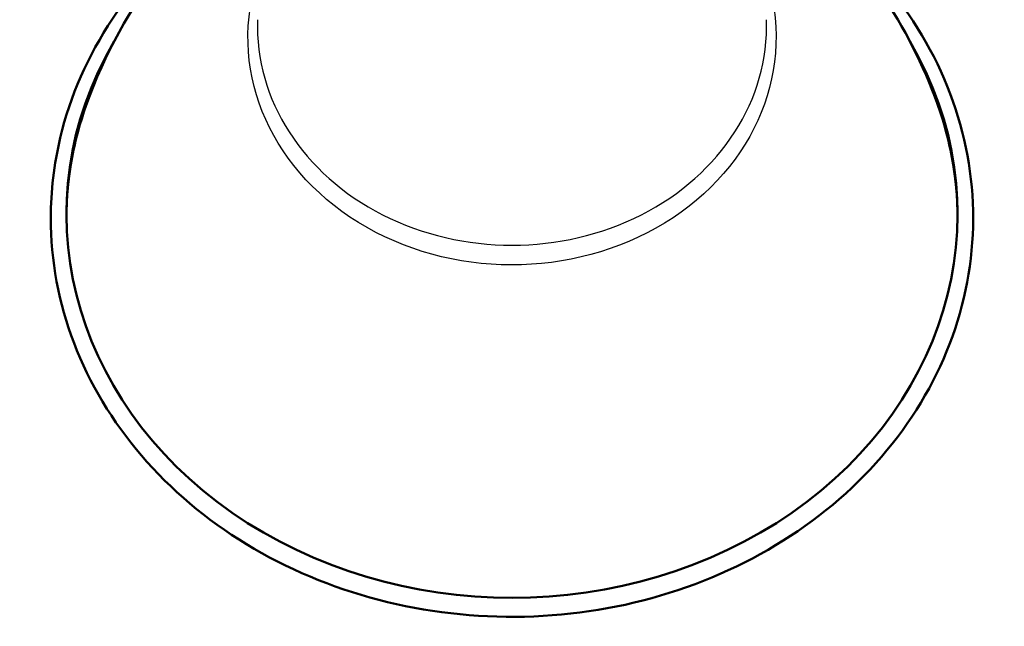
# Model space of a CAD drawing. Header units: millimetres. Extents: x 196 to 2279, y -1387 to 2348.
# Tile 56 of 82: x 196 to 669, y 1003 to 1295. Entities that reach past the tile are written whole.
import ezdxf

# ---------------------------------------------------------------- set-up
doc = ezdxf.new("R2010")
doc.units = ezdxf.units.MM
doc.header["$LTSCALE"] = 0.75
doc.layers.add('Visible', color=7, linetype='Continuous', lineweight=50)
doc.layers.add('Visible Narrow', color=7, linetype='Continuous', lineweight=25)

msp = doc.modelspace()

# ---------------------------------------------------------------- linework, layer by layer
at = {"layer": 'Visible', "extrusion": (2.77556e-17, 0.508477, 0.861076)}
msp.add_arc((-432.43, -749.27, 1093.88), 214.21, 333.2431, 206.7569, dxfattribs=at)
at = {"layer": 'Visible', "extrusion": (-5.61773e-14, 0.508477, 0.861076)}
msp.add_arc((-432.43, -749.27, 1090.04), 214.25, 340.9001, 358.6366, dxfattribs=at)
at = {"layer": 'Visible', "extrusion": (-3.1428e-14, 0.508477, 0.861076)}
msp.add_arc((-432.43, -749.27, 1090.04), 214.25, 181.3634, 199.0999, dxfattribs=at)
at = {"layer": 'Visible', "extrusion": (-3.99542e-14, 0.508477, 0.861076)}
msp.add_arc((-432.43, -749.27, 1090.04), 214.21, 342.8979, 359.6668, dxfattribs=at)
at = {"layer": 'Visible', "extrusion": (2.70704e-15, 0.508477, 0.861076)}
msp.add_arc((-432.43, -749.27, 1090.04), 214.21, 180.3332, 197.1021, dxfattribs=at)
at = {"layer": 'Visible'}
for points, knots in [([(565.74, 1356.06, 548.49), (581.68, 1342.95, 545.03), (596.97, 1326.66, 541.06), (620.87, 1291.25, 533.22), (630.17, 1273.26, 529.47), (637.17, 1253.68, 525.59)], [2.3334996, 2.3334996, 2.3334996, 2.3334996, 2.6150129, 2.6150129, 2.843105, 2.843105, 2.843105, 2.843105]), ([(210.67, 1199.44, 557.62), (210.67, 1179.07, 569.31), (214.47, 1158.7, 580.99), (229.24, 1120.01, 603.21), (240.23, 1101.7, 613.75), (268.34, 1068.93, 632.63), (285.47, 1054.49, 640.96), (324.14, 1030.97, 654.56), (345.69, 1021.91, 659.81), (391.03, 1010.09, 666.65), (414.8, 1007.34, 668.25), (462.17, 1008.46, 667.6), (485.75, 1012.33, 665.36), (530.31, 1026.29, 657.27), (551.29, 1036.37, 651.43), (588.49, 1061.77, 636.76), (604.72, 1077.06, 627.94), (630.74, 1111.27, 608.24), (640.55, 1130.18, 597.37), (652.75, 1169.66, 574.7), (655.18, 1190.22, 562.91), (652.43, 1230.92, 539.56), (647.28, 1251.06, 528.01), (629.93, 1288.94, 506.24), (617.71, 1306.68, 496.03), (596.77, 1328.34, 483.54), (590.5, 1334.06, 480.23), (583.85, 1339.43, 477.14)], [0, 0, 0, 0, 0.317653, 0.317653, 0.636045, 0.636045, 0.955873, 0.955873, 1.276778, 1.276778, 1.598185, 1.598185, 1.919712, 1.919712, 2.241066, 2.241066, 2.561829, 2.561829, 2.88141, 2.88141, 3.199578, 3.199578, 3.517258, 3.517258, 3.8359, 3.8359, 3.959097, 3.959097, 3.959097, 3.959097]), ([(271.68, 1331.44, 481.75), (259.62, 1320.48, 488.07), (249.06, 1308.26, 495.11), (228.5, 1277.44, 512.85), (219.99, 1258.07, 523.98), (212.2, 1225.34, 542.76), (210.67, 1212.39, 550.19), (210.67, 1199.44, 557.62)], [5.5249477, 5.5249477, 5.5249477, 5.5249477, 5.7618507, 5.7618507, 6.0811649, 6.0811649, 6.2831853, 6.2831853, 6.2831853, 6.2831853]), ([(227.69, 1253.68, 525.59), (236.54, 1278.47, 530.5), (249.09, 1300.65, 535.2), (266.15, 1322.72, 540.26), (268.86, 1326.04, 541.03), (271.63, 1329.23, 541.79)], [0.2984877, 0.2984877, 0.2984877, 0.2984877, 0.58724, 0.58724, 0.640362, 0.640362, 0.640362, 0.640362])]:
    msp.add_open_spline(points, degree=3, knots=knots, dxfattribs=at)
at = {"layer": 'Visible Narrow', "extrusion": (-2.08167e-16, -0.508477, -0.861076)}
msp.add_arc((432.43, -749.27, -1260.81), 126.96, 343.823, 196.45, dxfattribs=at)
at = {"layer": 'Visible Narrow', "extrusion": (-2.94903e-17, 0.508477, 0.861076)}
msp.add_arc((-432.43, -749.27, 1271.71), 122.41, 358.3943, 181.6057, dxfattribs=at)

doc.saveas('drawing.dxf')
